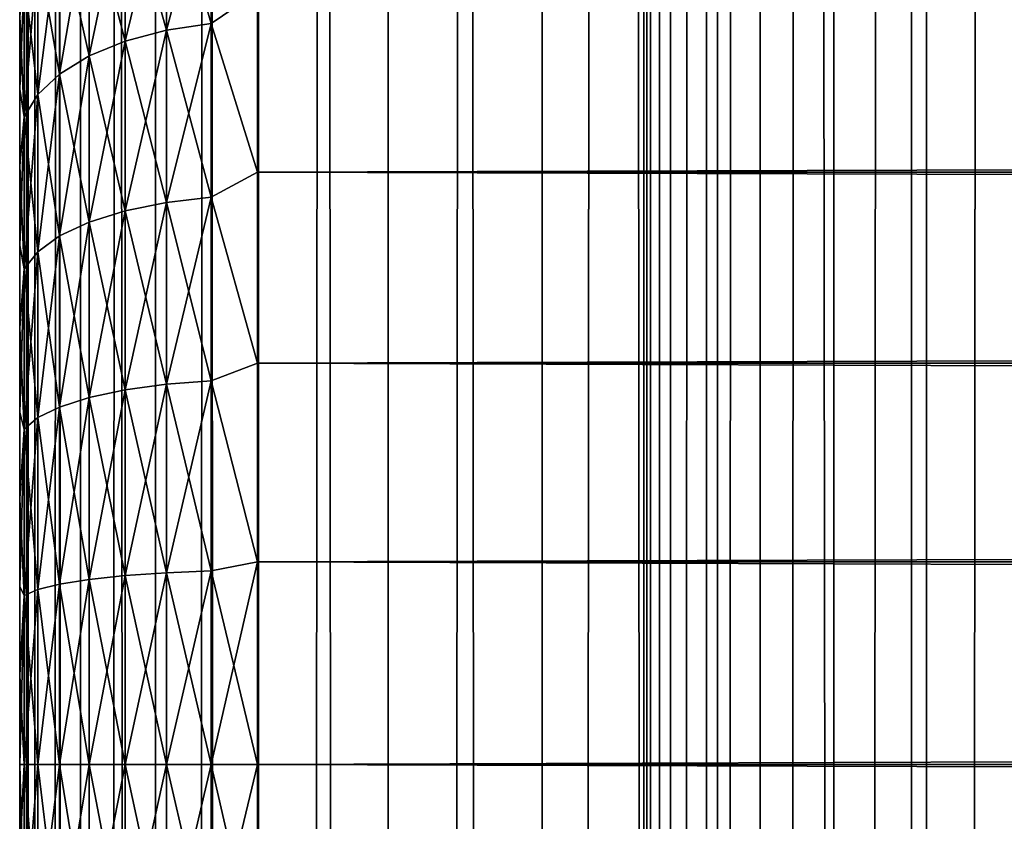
# Model space of a CAD drawing. Extents: x -265 to 265, y 0 to 1307.
# Tile 137 of 256: x -265 to -256.72, y 579.52 to 586.26. Entities that reach past the tile are written whole.
import ezdxf

# ---------------------------------------------------------------- set-up
doc = ezdxf.new("R2010")
doc.units = 0
doc.header["$LTSCALE"] = 81.481481
for name, color, linetype in [('42', 7, 'CONTINUOUS'), ('43', 7, 'CONTINUOUS'), ('44', 7, 'CONTINUOUS'), ('45', 7, 'CONTINUOUS'), ('46', 7, 'CONTINUOUS'), ('83', 7, 'CONTINUOUS'), ('84', 7, 'CONTINUOUS')]:
    doc.layers.add(name, color=color, linetype=linetype)

msp = doc.modelspace()

# ---------------------------------------------------------------- linework, layer by layer
at = {"layer": '42', "color": 7, "linetype": 'CONTINUOUS'}
for points in [[(-265, 586.2924, 19.0943), (-265, 585.6767, 18.6668), (-265, 586.2924, 35.9057), (-265, 586.2924, 19.0943)], [(-265, 586.2924, 35.9057), (-265, 585.6767, 18.6668), (-265, 585.6767, 36.3332), (-265, 586.2924, 35.9057)], [(-265, 585.6767, 18.6668), (-265, 585.0321, 18.2844), (-265, 585.6767, 36.3332), (-265, 585.6767, 18.6668)], [(-265, 585.6767, 36.3332), (-265, 585.0321, 18.2844), (-265, 585.0321, 36.7156), (-265, 585.6767, 36.3332)], [(-265, 585.0321, 18.2844), (-265, 584.3618, 17.9488), (-265, 585.0321, 36.7156), (-265, 585.0321, 18.2844)], [(-265, 585.0321, 36.7156), (-265, 584.3618, 17.9488), (-265, 584.3618, 37.0512), (-265, 585.0321, 36.7156)], [(-265, 584.3618, 17.9488), (-265, 583.6693, 17.662), (-265, 584.3618, 37.0512), (-265, 584.3618, 17.9488)], [(-265, 584.3618, 37.0512), (-265, 583.6693, 17.662), (-265, 583.6693, 37.338), (-265, 584.3618, 37.0512)], [(-265, 583.6693, 17.662), (-265, 582.9581, 17.4253), (-265, 583.6693, 37.338), (-265, 583.6693, 17.662)], [(-265, 583.6693, 37.338), (-265, 582.9581, 17.4253), (-265, 582.9581, 37.5747), (-265, 583.6693, 37.338)], [(-265, 582.9581, 17.4253), (-265, 582.2319, 17.2399), (-265, 582.9581, 37.5747), (-265, 582.9581, 17.4253)], [(-265, 582.9581, 37.5747), (-265, 582.2319, 17.2399), (-265, 582.2319, 37.7601), (-265, 582.9581, 37.5747)], [(-265, 582.2319, 17.2399), (-265, 581.4943, 17.1069), (-265, 582.2319, 37.7601), (-265, 582.2319, 17.2399)], [(-265, 582.2319, 37.7601), (-265, 581.4943, 17.1069), (-265, 581.4943, 37.8931), (-265, 582.2319, 37.7601)], [(-265, 581.4943, 17.1069), (-265, 580.749, 17.0267), (-265, 581.4943, 37.8931), (-265, 581.4943, 17.1069)], [(-265, 581.4943, 37.8931), (-265, 580.749, 17.0267), (-265, 580.749, 37.9733), (-265, 581.4943, 37.8931)], [(-265, 580.749, 17.0267), (-265, 580, 17), (-265, 580.749, 37.9733), (-265, 580.749, 17.0267)], [(-265, 580.749, 37.9733), (-265, 580, 17), (-265, 580, 38), (-265, 580.749, 37.9733)], [(-265, 580, 38), (-265, 580, 17), (-265, 579.251, 17.0267), (-265, 580, 38)], [(-265, 579.251, 37.9733), (-265, 580, 38), (-265, 579.251, 17.0267), (-265, 579.251, 37.9733)]]:
    msp.add_3dface(points, dxfattribs=at)
at = {"layer": '43', "color": 7, "linetype": 'CONTINUOUS'}
for points in [[(-263, 586.4948, 38.1802), (-263, 584.98, 38.9651), (263, 586.4948, 38.1802), (-263, 586.4948, 38.1802)], [(263, 586.4948, 38.1802), (-263, 584.98, 38.9651), (263, 584.98, 38.9651), (263, 586.4948, 38.1802)], [(-263, 584.98, 16.0349), (-263, 586.4948, 16.8198), (263, 584.98, 16.0349), (-263, 584.98, 16.0349)], [(263, 584.98, 16.0349), (-263, 586.4948, 16.8198), (263, 586.4948, 16.8198), (263, 584.98, 16.0349)], [(-263, 584.98, 38.9651), (-263, 583.3725, 39.5365), (263, 584.98, 38.9651), (-263, 584.98, 38.9651)], [(263, 584.98, 38.9651), (-263, 583.3725, 39.5365), (263, 583.3725, 39.5365), (263, 584.98, 38.9651)], [(-263, 583.3725, 15.4635), (-263, 584.98, 16.0349), (263, 583.3725, 15.4635), (-263, 583.3725, 15.4635)], [(263, 583.3725, 15.4635), (-263, 584.98, 16.0349), (263, 584.98, 16.0349), (263, 583.3725, 15.4635)], [(-263, 583.3725, 39.5365), (-263, 581.7021, 39.8836), (263, 583.3725, 39.5365), (-263, 583.3725, 39.5365)], [(263, 583.3725, 39.5365), (-263, 581.7021, 39.8836), (263, 581.7021, 39.8836), (263, 583.3725, 39.5365)], [(-263, 581.7021, 15.1164), (-263, 583.3725, 15.4635), (263, 581.7021, 15.1164), (-263, 581.7021, 15.1164)], [(263, 581.7021, 15.1164), (-263, 583.3725, 15.4635), (263, 583.3725, 15.4635), (263, 581.7021, 15.1164)], [(-263, 581.7021, 39.8836), (-263, 580, 40), (263, 581.7021, 39.8836), (-263, 581.7021, 39.8836)], [(263, 581.7021, 39.8836), (-263, 580, 40), (263, 580, 40), (263, 581.7021, 39.8836)], [(-263, 580, 15), (-263, 581.7021, 15.1164), (263, 580, 15), (-263, 580, 15)], [(263, 580, 15), (-263, 581.7021, 15.1164), (263, 581.7021, 15.1164), (263, 580, 15)]]:
    msp.add_3dface(points, dxfattribs=at)
at = {"layer": '44', "color": 7, "linetype": 'CONTINUOUS'}
for points in [[(263, 580, 40), (-263, 580, 40), (-263, 578.2979, 39.8836), (263, 580, 40)], [(-263, 580, 15), (263, 580, 15), (263, 578.2979, 15.1164), (-263, 580, 15)], [(-263, 578.2979, 15.1164), (-263, 580, 15), (263, 578.2979, 15.1164), (-263, 578.2979, 15.1164)], [(263, 580, 40), (-263, 578.2979, 39.8836), (263, 578.2979, 39.8836), (263, 580, 40)]]:
    msp.add_3dface(points, dxfattribs=at)
at = {"layer": '45', "color": 7, "linetype": 'CONTINUOUS'}
for points in [[(-263.3902, 586.2308, 16.708), (-263.7657, 587.5167, 17.704), (-263.3902, 587.5861, 17.6136), (-263.3902, 586.2308, 16.708)], [(-263.7657, 587.5167, 37.296), (-263.7657, 586.1738, 38.1933), (-263.3902, 587.5861, 37.3864), (-263.7657, 587.5167, 37.296)], [(-263.3902, 587.5861, 37.3864), (-263.7657, 586.1738, 38.1933), (-263.3902, 586.2308, 38.292), (-263.3902, 587.5861, 37.3864)], [(-263, 586.4948, 38.1802), (-263.3902, 587.5861, 37.3864), (-263.3902, 586.2308, 38.292), (-263, 586.4948, 38.1802)], [(-263, 586.4948, 16.8198), (-263.3902, 586.2308, 16.708), (-263.3902, 587.5861, 17.6136), (-263, 586.4948, 16.8198)], [(-263.7657, 586.1738, 16.8067), (-264.1118, 587.4041, 17.8508), (-263.7657, 587.5167, 17.704), (-263.7657, 586.1738, 16.8067)], [(-264.1118, 587.4041, 37.1492), (-264.1118, 586.0813, 38.033), (-263.7657, 587.5167, 37.296), (-264.1118, 587.4041, 37.1492)], [(-263.7657, 587.5167, 37.296), (-264.1118, 586.0813, 38.033), (-263.7657, 586.1738, 38.1933), (-263.7657, 587.5167, 37.296)], [(-263.7657, 586.1738, 16.8067), (-263.7657, 587.5167, 17.704), (-263.3902, 586.2308, 16.708), (-263.7657, 586.1738, 16.8067)], [(-264.1118, 586.0813, 16.967), (-264.415, 587.2524, 18.0485), (-264.1118, 587.4041, 17.8508), (-264.1118, 586.0813, 16.967)], [(-264.415, 587.2524, 36.9515), (-264.415, 585.9567, 37.8173), (-264.1118, 587.4041, 37.1492), (-264.415, 587.2524, 36.9515)], [(-264.1118, 587.4041, 37.1492), (-264.415, 585.9567, 37.8173), (-264.1118, 586.0813, 38.033), (-264.1118, 587.4041, 37.1492)], [(-264.1118, 586.0813, 16.967), (-264.1118, 587.4041, 17.8508), (-263.7657, 586.1738, 16.8067), (-264.1118, 586.0813, 16.967)], [(-264.415, 585.9567, 17.1827), (-264.6638, 587.0676, 18.2893), (-264.415, 587.2524, 18.0485), (-264.415, 585.9567, 17.1827)], [(-264.6638, 587.0676, 36.7107), (-264.6638, 585.8049, 37.5544), (-264.415, 587.2524, 36.9515), (-264.6638, 587.0676, 36.7107)], [(-264.415, 587.2524, 36.9515), (-264.6638, 585.8049, 37.5544), (-264.415, 585.9567, 37.8173), (-264.415, 587.2524, 36.9515)], [(-264.415, 585.9567, 17.1827), (-264.415, 587.2524, 18.0485), (-264.1118, 586.0813, 16.967), (-264.415, 585.9567, 17.1827)], [(-264.6638, 585.8049, 17.4456), (-264.8485, 586.8568, 18.564), (-264.6638, 587.0676, 18.2893), (-264.6638, 585.8049, 17.4456)], [(-264.8485, 586.8568, 36.436), (-264.8485, 585.6318, 37.2545), (-264.6638, 587.0676, 36.7107), (-264.8485, 586.8568, 36.436)], [(-264.6638, 587.0676, 36.7107), (-264.8485, 585.6318, 37.2545), (-264.6638, 585.8049, 37.5544), (-264.6638, 587.0676, 36.7107)], [(-264.6638, 585.8049, 17.4456), (-264.6638, 587.0676, 18.2893), (-264.415, 585.9567, 17.1827), (-264.6638, 585.8049, 17.4456)], [(-264.8485, 585.6318, 17.7455), (-264.962, 586.6281, 18.8621), (-264.8485, 586.8568, 18.564), (-264.8485, 585.6318, 17.7455)], [(-264.962, 586.6281, 36.1379), (-264.962, 585.4439, 36.9292), (-264.8485, 586.8568, 36.436), (-264.962, 586.6281, 36.1379)], [(-264.8485, 586.8568, 36.436), (-264.962, 585.4439, 36.9292), (-264.8485, 585.6318, 37.2545), (-264.8485, 586.8568, 36.436)], [(-264.8485, 585.6318, 17.7455), (-264.8485, 586.8568, 18.564), (-264.6638, 585.8049, 17.4456), (-264.8485, 585.6318, 17.7455)], [(-264.962, 585.4439, 18.0708), (-265, 586.2924, 19.0943), (-264.962, 586.6281, 18.8621), (-264.962, 585.4439, 18.0708)], [(-265, 586.2924, 35.9057), (-265, 585.6767, 36.3332), (-264.962, 586.6281, 36.1379), (-265, 586.2924, 35.9057)], [(-264.962, 586.6281, 36.1379), (-265, 585.6767, 36.3332), (-264.962, 585.4439, 36.9292), (-264.962, 586.6281, 36.1379)], [(-264.962, 585.4439, 18.0708), (-264.962, 586.6281, 18.8621), (-264.8485, 585.6318, 17.7455), (-264.962, 585.4439, 18.0708)], [(-263, 584.98, 38.9651), (-263, 586.4948, 38.1802), (-263.3902, 586.2308, 38.292), (-263, 584.98, 38.9651)], [(-263, 586.4948, 16.8198), (-263, 584.98, 16.0349), (-263.3902, 586.2308, 16.708), (-263, 586.4948, 16.8198)], [(-265, 585.6767, 18.6668), (-265, 586.2924, 19.0943), (-264.962, 585.4439, 18.0708), (-265, 585.6767, 18.6668)], [(-263.3902, 584.7688, 15.987), (-263.7657, 586.1738, 16.8067), (-263.3902, 586.2308, 16.708), (-263.3902, 584.7688, 15.987)], [(-263.7657, 586.1738, 38.1933), (-263.7657, 584.7252, 38.9077), (-263.3902, 586.2308, 38.292), (-263.7657, 586.1738, 38.1933)], [(-263.3902, 586.2308, 38.292), (-263.7657, 584.7252, 38.9077), (-263.3902, 584.7688, 39.013), (-263.3902, 586.2308, 38.292)], [(-263, 584.98, 38.9651), (-263.3902, 586.2308, 38.292), (-263.3902, 584.7688, 39.013), (-263, 584.98, 38.9651)], [(-263, 584.98, 16.0349), (-263.3902, 584.7688, 15.987), (-263.3902, 586.2308, 16.708), (-263, 584.98, 16.0349)], [(-263.7657, 584.7252, 16.0923), (-264.1118, 586.0813, 16.967), (-263.7657, 586.1738, 16.8067), (-263.7657, 584.7252, 16.0923)], [(-264.1118, 586.0813, 38.033), (-264.1118, 584.6544, 38.7367), (-263.7657, 586.1738, 38.1933), (-264.1118, 586.0813, 38.033)], [(-263.7657, 586.1738, 38.1933), (-264.1118, 584.6544, 38.7367), (-263.7657, 584.7252, 38.9077), (-263.7657, 586.1738, 38.1933)], [(-263.7657, 584.7252, 16.0923), (-263.7657, 586.1738, 16.8067), (-263.3902, 584.7688, 15.987), (-263.7657, 584.7252, 16.0923)], [(-264.1118, 584.6544, 16.2633), (-264.415, 585.9567, 17.1827), (-264.1118, 586.0813, 16.967), (-264.1118, 584.6544, 16.2633)], [(-264.415, 585.9567, 37.8173), (-264.415, 584.5591, 38.5065), (-264.1118, 586.0813, 38.033), (-264.415, 585.9567, 37.8173)], [(-264.1118, 586.0813, 38.033), (-264.415, 584.5591, 38.5065), (-264.1118, 584.6544, 38.7367), (-264.1118, 586.0813, 38.033)], [(-264.1118, 584.6544, 16.2633), (-264.1118, 586.0813, 16.967), (-263.7657, 584.7252, 16.0923), (-264.1118, 584.6544, 16.2633)], [(-264.415, 584.5591, 16.4935), (-264.6638, 585.8049, 17.4456), (-264.415, 585.9567, 17.1827), (-264.415, 584.5591, 16.4935)], [(-264.6638, 585.8049, 37.5544), (-264.6638, 584.4429, 38.2261), (-264.415, 585.9567, 37.8173), (-264.6638, 585.8049, 37.5544)], [(-264.415, 585.9567, 37.8173), (-264.6638, 584.4429, 38.2261), (-264.415, 584.5591, 38.5065), (-264.415, 585.9567, 37.8173)], [(-264.415, 584.5591, 16.4935), (-264.415, 585.9567, 17.1827), (-264.1118, 584.6544, 16.2633), (-264.415, 584.5591, 16.4935)], [(-264.6638, 584.4429, 16.7739), (-264.8485, 585.6318, 17.7455), (-264.6638, 585.8049, 17.4456), (-264.6638, 584.4429, 16.7739)], [(-264.8485, 585.6318, 37.2545), (-264.8485, 584.3104, 37.9062), (-264.6638, 585.8049, 37.5544), (-264.8485, 585.6318, 37.2545)], [(-264.6638, 585.8049, 37.5544), (-264.8485, 584.3104, 37.9062), (-264.6638, 584.4429, 38.2261), (-264.6638, 585.8049, 37.5544)], [(-264.6638, 584.4429, 16.7739), (-264.6638, 585.8049, 17.4456), (-264.415, 584.5591, 16.4935), (-264.6638, 584.4429, 16.7739)], [(-265, 585.0321, 18.2844), (-265, 585.6767, 18.6668), (-264.962, 585.4439, 18.0708), (-265, 585.0321, 18.2844)], [(-265, 585.6767, 36.3332), (-265, 585.0321, 36.7156), (-264.962, 585.4439, 36.9292), (-265, 585.6767, 36.3332)], [(-264.8485, 584.3104, 17.0938), (-264.962, 585.4439, 18.0708), (-264.8485, 585.6318, 17.7455), (-264.8485, 584.3104, 17.0938)], [(-264.962, 585.4439, 36.9292), (-264.962, 584.1666, 37.5591), (-264.8485, 585.6318, 37.2545), (-264.962, 585.4439, 36.9292)], [(-264.8485, 585.6318, 37.2545), (-264.962, 584.1666, 37.5591), (-264.8485, 584.3104, 37.9062), (-264.8485, 585.6318, 37.2545)], [(-264.8485, 584.3104, 17.0938), (-264.8485, 585.6318, 17.7455), (-264.6638, 584.4429, 16.7739), (-264.8485, 584.3104, 17.0938)], [(-264.962, 584.1666, 17.4409), (-265, 585.0321, 18.2844), (-264.962, 585.4439, 18.0708), (-264.962, 584.1666, 17.4409)], [(-265, 585.0321, 36.7156), (-265, 584.3618, 37.0512), (-264.962, 585.4439, 36.9292), (-265, 585.0321, 36.7156)], [(-264.962, 585.4439, 36.9292), (-265, 584.3618, 37.0512), (-264.962, 584.1666, 37.5591), (-264.962, 585.4439, 36.9292)], [(-264.962, 584.1666, 17.4409), (-264.962, 585.4439, 18.0708), (-264.8485, 584.3104, 17.0938), (-264.962, 584.1666, 17.4409)], [(-265, 584.3618, 17.9488), (-265, 585.0321, 18.2844), (-264.962, 584.1666, 17.4409), (-265, 584.3618, 17.9488)], [(-263, 583.3725, 39.5365), (-263, 584.98, 38.9651), (-263.3902, 584.7688, 39.013), (-263, 583.3725, 39.5365)], [(-263, 584.98, 16.0349), (-263, 583.3725, 15.4635), (-263.3902, 584.7688, 15.987), (-263, 584.98, 16.0349)], [(-263.3902, 583.2253, 15.463), (-263.7657, 584.7252, 16.0923), (-263.3902, 584.7688, 15.987), (-263.3902, 583.2253, 15.463)], [(-263.7657, 584.7252, 38.9077), (-263.7657, 583.1958, 39.4269), (-263.3902, 584.7688, 39.013), (-263.7657, 584.7252, 38.9077)], [(-263.3902, 584.7688, 39.013), (-263.7657, 583.1958, 39.4269), (-263.3902, 583.2253, 39.537), (-263.3902, 584.7688, 39.013)], [(-263, 583.3725, 39.5365), (-263.3902, 584.7688, 39.013), (-263.3902, 583.2253, 39.537), (-263, 583.3725, 39.5365)], [(-263, 583.3725, 15.4635), (-263.3902, 583.2253, 15.463), (-263.3902, 584.7688, 15.987), (-263, 583.3725, 15.4635)], [(-263.7657, 583.1958, 15.5731), (-264.1118, 584.6544, 16.2633), (-263.7657, 584.7252, 16.0923), (-263.7657, 583.1958, 15.5731)], [(-264.1118, 584.6544, 38.7367), (-264.1118, 583.1479, 39.2481), (-263.7657, 584.7252, 38.9077), (-264.1118, 584.6544, 38.7367)], [(-263.7657, 584.7252, 38.9077), (-264.1118, 583.1479, 39.2481), (-263.7657, 583.1958, 39.4269), (-263.7657, 584.7252, 38.9077)], [(-263.7657, 583.1958, 15.5731), (-263.7657, 584.7252, 16.0923), (-263.3902, 583.2253, 15.463), (-263.7657, 583.1958, 15.5731)], [(-264.1118, 583.1479, 15.7519), (-264.415, 584.5591, 16.4935), (-264.1118, 584.6544, 16.2633), (-264.1118, 583.1479, 15.7519)], [(-264.415, 584.5591, 38.5065), (-264.415, 583.0834, 39.0074), (-264.1118, 584.6544, 38.7367), (-264.415, 584.5591, 38.5065)], [(-264.1118, 584.6544, 38.7367), (-264.415, 583.0834, 39.0074), (-264.1118, 583.1479, 39.2481), (-264.1118, 584.6544, 38.7367)], [(-264.1118, 583.1479, 15.7519), (-264.1118, 584.6544, 16.2633), (-263.7657, 583.1958, 15.5731), (-264.1118, 583.1479, 15.7519)], [(-264.415, 583.0834, 15.9926), (-264.6638, 584.4429, 16.7739), (-264.415, 584.5591, 16.4935), (-264.415, 583.0834, 15.9926)], [(-264.6638, 584.4429, 38.2261), (-264.6638, 583.0048, 38.7142), (-264.415, 584.5591, 38.5065), (-264.6638, 584.4429, 38.2261)], [(-264.415, 584.5591, 38.5065), (-264.6638, 583.0048, 38.7142), (-264.415, 583.0834, 39.0074), (-264.415, 584.5591, 38.5065)], [(-264.415, 583.0834, 15.9926), (-264.415, 584.5591, 16.4935), (-264.1118, 583.1479, 15.7519), (-264.415, 583.0834, 15.9926)], [(-264.6638, 583.0048, 16.2858), (-264.8485, 584.3104, 17.0938), (-264.6638, 584.4429, 16.7739), (-264.6638, 583.0048, 16.2858)], [(-264.8485, 584.3104, 37.9062), (-264.8485, 582.9152, 38.3798), (-264.6638, 584.4429, 38.2261), (-264.8485, 584.3104, 37.9062)], [(-264.6638, 584.4429, 38.2261), (-264.8485, 582.9152, 38.3798), (-264.6638, 583.0048, 38.7142), (-264.6638, 584.4429, 38.2261)], [(-264.6638, 583.0048, 16.2858), (-264.6638, 584.4429, 16.7739), (-264.415, 583.0834, 15.9926), (-264.6638, 583.0048, 16.2858)], [(-265, 583.6693, 17.662), (-265, 584.3618, 17.9488), (-264.962, 584.1666, 17.4409), (-265, 583.6693, 17.662)], [(-265, 584.3618, 37.0512), (-265, 583.6693, 37.338), (-264.962, 584.1666, 37.5591), (-265, 584.3618, 37.0512)], [(-264.8485, 582.9152, 16.6202), (-264.962, 584.1666, 17.4409), (-264.8485, 584.3104, 17.0938), (-264.8485, 582.9152, 16.6202)], [(-264.962, 584.1666, 37.5591), (-264.962, 582.818, 38.0169), (-264.8485, 584.3104, 37.9062), (-264.962, 584.1666, 37.5591)], [(-264.8485, 584.3104, 37.9062), (-264.962, 582.818, 38.0169), (-264.8485, 582.9152, 38.3798), (-264.8485, 584.3104, 37.9062)], [(-264.8485, 582.9152, 16.6202), (-264.8485, 584.3104, 17.0938), (-264.6638, 583.0048, 16.2858), (-264.8485, 582.9152, 16.6202)], [(-264.962, 582.818, 16.9831), (-265, 583.6693, 17.662), (-264.962, 584.1666, 17.4409), (-264.962, 582.818, 16.9831)], [(-265, 583.6693, 37.338), (-265, 582.9581, 37.5747), (-264.962, 584.1666, 37.5591), (-265, 583.6693, 37.338)], [(-264.962, 584.1666, 37.5591), (-265, 582.9581, 37.5747), (-264.962, 582.818, 38.0169), (-264.962, 584.1666, 37.5591)], [(-264.962, 582.818, 16.9831), (-264.962, 584.1666, 17.4409), (-264.8485, 582.9152, 16.6202), (-264.962, 582.818, 16.9831)], [(-265, 582.9581, 17.4253), (-265, 583.6693, 17.662), (-264.962, 582.818, 16.9831), (-265, 582.9581, 17.4253)], [(-263, 581.7021, 39.8836), (-263, 583.3725, 39.5365), (-263.3902, 583.2253, 39.537), (-263, 581.7021, 39.8836)], [(-263, 583.3725, 15.4635), (-263, 581.7021, 15.1164), (-263.3902, 583.2253, 15.463), (-263, 583.3725, 15.4635)], [(-263.7657, 581.6117, 15.258), (-264.1118, 583.1479, 15.7519), (-263.7657, 583.1958, 15.5731), (-263.7657, 581.6117, 15.258)], [(-264.1118, 583.1479, 39.2481), (-264.1118, 581.5875, 39.5585), (-263.7657, 583.1958, 39.4269), (-264.1118, 583.1479, 39.2481)], [(-263.7657, 583.1958, 39.4269), (-264.1118, 581.5875, 39.5585), (-263.7657, 581.6117, 39.742), (-263.7657, 583.1958, 39.4269)], [(-263.3902, 581.6266, 15.145), (-263.7657, 583.1958, 15.5731), (-263.3902, 583.2253, 15.463), (-263.3902, 581.6266, 15.145)], [(-263.7657, 583.1958, 39.4269), (-263.7657, 581.6117, 39.742), (-263.3902, 583.2253, 39.537), (-263.7657, 583.1958, 39.4269)], [(-263.3902, 583.2253, 39.537), (-263.7657, 581.6117, 39.742), (-263.3902, 581.6266, 39.855), (-263.3902, 583.2253, 39.537)], [(-263.7657, 581.6117, 15.258), (-263.7657, 583.1958, 15.5731), (-263.3902, 581.6266, 15.145), (-263.7657, 581.6117, 15.258)], [(-263, 581.7021, 39.8836), (-263.3902, 583.2253, 39.537), (-263.3902, 581.6266, 39.855), (-263, 581.7021, 39.8836)], [(-263, 581.7021, 15.1164), (-263.3902, 581.6266, 15.145), (-263.3902, 583.2253, 15.463), (-263, 581.7021, 15.1164)], [(-264.415, 581.555, 15.6885), (-264.6638, 583.0048, 16.2858), (-264.415, 583.0834, 15.9926), (-264.415, 581.555, 15.6885)], [(-264.6638, 583.0048, 38.7142), (-264.6638, 581.5154, 39.0105), (-264.415, 583.0834, 39.0074), (-264.6638, 583.0048, 38.7142)], [(-264.415, 583.0834, 39.0074), (-264.6638, 581.5154, 39.0105), (-264.415, 581.555, 39.3115), (-264.415, 583.0834, 39.0074)], [(-264.1118, 581.5875, 15.4415), (-264.415, 583.0834, 15.9926), (-264.1118, 583.1479, 15.7519), (-264.1118, 581.5875, 15.4415)], [(-264.415, 583.0834, 39.0074), (-264.415, 581.555, 39.3115), (-264.1118, 583.1479, 39.2481), (-264.415, 583.0834, 39.0074)], [(-264.1118, 583.1479, 39.2481), (-264.415, 581.555, 39.3115), (-264.1118, 581.5875, 39.5585), (-264.1118, 583.1479, 39.2481)], [(-264.415, 581.555, 15.6885), (-264.415, 583.0834, 15.9926), (-264.1118, 581.5875, 15.4415), (-264.415, 581.555, 15.6885)], [(-264.1118, 581.5875, 15.4415), (-264.1118, 583.1479, 15.7519), (-263.7657, 581.6117, 15.258), (-264.1118, 581.5875, 15.4415)], [(-264.6638, 581.5154, 15.9895), (-264.8485, 582.9152, 16.6202), (-264.6638, 583.0048, 16.2858), (-264.6638, 581.5154, 15.9895)], [(-264.8485, 582.9152, 38.3798), (-264.8485, 581.4702, 38.6672), (-264.6638, 583.0048, 38.7142), (-264.8485, 582.9152, 38.3798)], [(-264.6638, 583.0048, 38.7142), (-264.8485, 581.4702, 38.6672), (-264.6638, 581.5154, 39.0105), (-264.6638, 583.0048, 38.7142)], [(-264.6638, 581.5154, 15.9895), (-264.6638, 583.0048, 16.2858), (-264.415, 581.555, 15.6885), (-264.6638, 581.5154, 15.9895)], [(-265, 582.2319, 17.2399), (-265, 582.9581, 17.4253), (-264.962, 582.818, 16.9831), (-265, 582.2319, 17.2399)], [(-265, 582.9581, 37.5747), (-265, 582.2319, 37.7601), (-264.962, 582.818, 38.0169), (-265, 582.9581, 37.5747)], [(-264.8485, 581.4702, 16.3328), (-264.962, 582.818, 16.9831), (-264.8485, 582.9152, 16.6202), (-264.8485, 581.4702, 16.3328)], [(-264.962, 582.818, 38.0169), (-264.962, 581.4212, 38.2947), (-264.8485, 582.9152, 38.3798), (-264.962, 582.818, 38.0169)], [(-264.8485, 582.9152, 38.3798), (-264.962, 581.4212, 38.2947), (-264.8485, 581.4702, 38.6672), (-264.8485, 582.9152, 38.3798)], [(-264.8485, 581.4702, 16.3328), (-264.8485, 582.9152, 16.6202), (-264.6638, 581.5154, 15.9895), (-264.8485, 581.4702, 16.3328)], [(-264.962, 581.4212, 16.7053), (-265, 582.2319, 17.2399), (-264.962, 582.818, 16.9831), (-264.962, 581.4212, 16.7053)], [(-265, 582.2319, 37.7601), (-265, 581.4943, 37.8931), (-264.962, 582.818, 38.0169), (-265, 582.2319, 37.7601)], [(-264.962, 582.818, 38.0169), (-265, 581.4943, 37.8931), (-264.962, 581.4212, 38.2947), (-264.962, 582.818, 38.0169)], [(-264.962, 581.4212, 16.7053), (-264.962, 582.818, 16.9831), (-264.8485, 581.4702, 16.3328), (-264.962, 581.4212, 16.7053)], [(-265, 581.4943, 17.1069), (-265, 582.2319, 17.2399), (-264.962, 581.4212, 16.7053), (-265, 581.4943, 17.1069)], [(-263, 580, 40), (-263, 581.7021, 39.8836), (-263.3902, 580, 39.9616), (-263, 580, 40)], [(-263.3902, 580, 39.9616), (-263, 581.7021, 39.8836), (-263.3902, 581.6266, 39.855), (-263.3902, 580, 39.9616)], [(-263, 581.7021, 15.1164), (-263, 580, 15), (-263.3902, 581.6266, 15.145), (-263, 581.7021, 15.1164)], [(-264.1118, 580, 39.6625), (-263.7657, 580, 39.8476), (-263.7657, 581.6117, 39.742), (-264.1118, 580, 39.6625)], [(-264.1118, 581.5875, 39.5585), (-264.1118, 580, 39.6625), (-263.7657, 581.6117, 39.742), (-264.1118, 581.5875, 39.5585)], [(-263.7657, 580, 15.1524), (-264.1118, 581.5875, 15.4415), (-263.7657, 581.6117, 15.258), (-263.7657, 580, 15.1524)], [(-263.7657, 580, 39.8476), (-263.3902, 580, 39.9616), (-263.3902, 581.6266, 39.855), (-263.7657, 580, 39.8476)], [(-263.7657, 581.6117, 39.742), (-263.7657, 580, 39.8476), (-263.3902, 581.6266, 39.855), (-263.7657, 581.6117, 39.742)], [(-263.3902, 580, 15.0384), (-263.7657, 581.6117, 15.258), (-263.3902, 581.6266, 15.145), (-263.3902, 580, 15.0384)], [(-263.3902, 580, 15.0384), (-263.7657, 580, 15.1524), (-263.7657, 581.6117, 15.258), (-263.3902, 580, 15.0384)], [(-263, 580, 15), (-263.3902, 580, 15.0384), (-263.3902, 581.6266, 15.145), (-263, 580, 15)], [(-264.8485, 580, 38.7636), (-264.6638, 580, 39.1098), (-264.6638, 581.5154, 39.0105), (-264.8485, 580, 38.7636)], [(-264.8485, 581.4702, 38.6672), (-264.8485, 580, 38.7636), (-264.6638, 581.5154, 39.0105), (-264.8485, 581.4702, 38.6672)], [(-264.6638, 580, 15.8902), (-264.8485, 581.4702, 16.3328), (-264.6638, 581.5154, 15.9895), (-264.6638, 580, 15.8902)], [(-264.6638, 580, 39.1098), (-264.415, 580, 39.4134), (-264.415, 581.555, 39.3115), (-264.6638, 580, 39.1098)], [(-264.6638, 581.5154, 39.0105), (-264.6638, 580, 39.1098), (-264.415, 581.555, 39.3115), (-264.6638, 581.5154, 39.0105)], [(-264.415, 580, 15.5866), (-264.6638, 581.5154, 15.9895), (-264.415, 581.555, 15.6885), (-264.415, 580, 15.5866)], [(-264.415, 580, 15.5866), (-264.6638, 580, 15.8902), (-264.6638, 581.5154, 15.9895), (-264.415, 580, 15.5866)], [(-264.415, 580, 39.4134), (-264.1118, 580, 39.6625), (-264.1118, 581.5875, 39.5585), (-264.415, 580, 39.4134)], [(-264.415, 581.555, 39.3115), (-264.415, 580, 39.4134), (-264.1118, 581.5875, 39.5585), (-264.415, 581.555, 39.3115)], [(-264.1118, 580, 15.3375), (-264.415, 581.555, 15.6885), (-264.1118, 581.5875, 15.4415), (-264.1118, 580, 15.3375)], [(-264.1118, 580, 15.3375), (-264.415, 580, 15.5866), (-264.415, 581.555, 15.6885), (-264.1118, 580, 15.3375)], [(-263.7657, 580, 15.1524), (-264.1118, 580, 15.3375), (-264.1118, 581.5875, 15.4415), (-263.7657, 580, 15.1524)], [(-265, 580.749, 17.0267), (-265, 581.4943, 17.1069), (-264.962, 581.4212, 16.7053), (-265, 580.749, 17.0267)], [(-265, 581.4943, 37.8931), (-265, 580.749, 37.9733), (-264.962, 581.4212, 38.2947), (-265, 581.4943, 37.8931)], [(-264.962, 580, 38.3879), (-264.8485, 580, 38.7636), (-264.8485, 581.4702, 38.6672), (-264.962, 580, 38.3879)], [(-264.962, 581.4212, 38.2947), (-264.962, 580, 38.3879), (-264.8485, 581.4702, 38.6672), (-264.962, 581.4212, 38.2947)], [(-264.8485, 580, 16.2364), (-264.962, 581.4212, 16.7053), (-264.8485, 581.4702, 16.3328), (-264.8485, 580, 16.2364)], [(-264.6638, 580, 15.8902), (-264.8485, 580, 16.2364), (-264.8485, 581.4702, 16.3328), (-264.6638, 580, 15.8902)], [(-264.962, 580, 16.6121), (-265, 580.749, 17.0267), (-264.962, 581.4212, 16.7053), (-264.962, 580, 16.6121)], [(-265, 580.749, 37.9733), (-265, 580, 38), (-264.962, 581.4212, 38.2947), (-265, 580.749, 37.9733)], [(-265, 580, 38), (-264.962, 580, 38.3879), (-264.962, 581.4212, 38.2947), (-265, 580, 38)], [(-264.8485, 580, 16.2364), (-264.962, 580, 16.6121), (-264.962, 581.4212, 16.7053), (-264.8485, 580, 16.2364)], [(-265, 580, 17), (-265, 580.749, 17.0267), (-264.962, 580, 16.6121), (-265, 580, 17)]]:
    msp.add_3dface(points, dxfattribs=at)
at = {"layer": '46', "color": 7, "linetype": 'CONTINUOUS'}
for points in [[(-265, 579.251, 17.0267), (-265, 580, 17), (-264.962, 578.5788, 16.7053), (-265, 579.251, 17.0267)], [(-264.962, 578.5788, 16.7053), (-265, 580, 17), (-264.962, 580, 16.6121), (-264.962, 578.5788, 16.7053)], [(-265, 580, 38), (-265, 579.251, 37.9733), (-264.962, 580, 38.3879), (-265, 580, 38)], [(-264.962, 580, 38.3879), (-265, 579.251, 37.9733), (-264.962, 578.5788, 38.2947), (-264.962, 580, 38.3879)], [(-264.962, 580, 38.3879), (-264.962, 578.5788, 38.2947), (-264.8485, 580, 38.7636), (-264.962, 580, 38.3879)], [(-264.8485, 580, 38.7636), (-264.962, 578.5788, 38.2947), (-264.8485, 578.5298, 38.6672), (-264.8485, 580, 38.7636)], [(-264.962, 578.5788, 16.7053), (-264.962, 580, 16.6121), (-264.8485, 578.5298, 16.3328), (-264.962, 578.5788, 16.7053)], [(-264.8485, 578.5298, 16.3328), (-264.962, 580, 16.6121), (-264.8485, 580, 16.2364), (-264.8485, 578.5298, 16.3328)], [(-264.8485, 580, 38.7636), (-264.8485, 578.5298, 38.6672), (-264.6638, 580, 39.1098), (-264.8485, 580, 38.7636)], [(-264.6638, 580, 39.1098), (-264.8485, 578.5298, 38.6672), (-264.6638, 578.4846, 39.0105), (-264.6638, 580, 39.1098)], [(-264.8485, 578.5298, 16.3328), (-264.8485, 580, 16.2364), (-264.6638, 578.4846, 15.9895), (-264.8485, 578.5298, 16.3328)], [(-264.6638, 578.4846, 15.9895), (-264.8485, 580, 16.2364), (-264.6638, 580, 15.8902), (-264.6638, 578.4846, 15.9895)], [(-264.6638, 580, 39.1098), (-264.6638, 578.4846, 39.0105), (-264.415, 580, 39.4134), (-264.6638, 580, 39.1098)], [(-264.415, 580, 39.4134), (-264.6638, 578.4846, 39.0105), (-264.415, 578.445, 39.3115), (-264.415, 580, 39.4134)], [(-264.6638, 578.4846, 15.9895), (-264.6638, 580, 15.8902), (-264.415, 578.445, 15.6885), (-264.6638, 578.4846, 15.9895)], [(-264.415, 578.445, 15.6885), (-264.6638, 580, 15.8902), (-264.415, 580, 15.5866), (-264.415, 578.445, 15.6885)], [(-264.415, 580, 39.4134), (-264.415, 578.445, 39.3115), (-264.1118, 580, 39.6625), (-264.415, 580, 39.4134)], [(-264.1118, 580, 39.6625), (-264.415, 578.445, 39.3115), (-264.1118, 578.4125, 39.5585), (-264.1118, 580, 39.6625)], [(-264.415, 578.445, 15.6885), (-264.415, 580, 15.5866), (-264.1118, 578.4125, 15.4415), (-264.415, 578.445, 15.6885)], [(-264.1118, 578.4125, 15.4415), (-264.415, 580, 15.5866), (-264.1118, 580, 15.3375), (-264.1118, 578.4125, 15.4415)], [(-264.1118, 580, 39.6625), (-264.1118, 578.4125, 39.5585), (-263.7657, 580, 39.8476), (-264.1118, 580, 39.6625)], [(-263.7657, 580, 39.8476), (-264.1118, 578.4125, 39.5585), (-263.7657, 578.3883, 39.742), (-263.7657, 580, 39.8476)], [(-264.1118, 578.4125, 15.4415), (-264.1118, 580, 15.3375), (-263.7657, 578.3883, 15.258), (-264.1118, 578.4125, 15.4415)], [(-263.7657, 578.3883, 15.258), (-264.1118, 580, 15.3375), (-263.7657, 580, 15.1524), (-263.7657, 578.3883, 15.258)], [(-263.7657, 580, 39.8476), (-263.7657, 578.3883, 39.742), (-263.3902, 580, 39.9616), (-263.7657, 580, 39.8476)], [(-263.3902, 580, 39.9616), (-263.7657, 578.3883, 39.742), (-263.3902, 578.3734, 39.855), (-263.3902, 580, 39.9616)], [(-263.7657, 578.3883, 15.258), (-263.7657, 580, 15.1524), (-263.3902, 578.3734, 15.145), (-263.7657, 578.3883, 15.258)], [(-263.3902, 578.3734, 15.145), (-263.7657, 580, 15.1524), (-263.3902, 580, 15.0384), (-263.3902, 578.3734, 15.145)], [(-263, 578.2979, 39.8836), (-263, 580, 40), (-263.3902, 578.3734, 39.855), (-263, 578.2979, 39.8836)], [(-263, 580, 40), (-263.3902, 580, 39.9616), (-263.3902, 578.3734, 39.855), (-263, 580, 40)], [(-263, 580, 15), (-263, 578.2979, 15.1164), (-263.3902, 580, 15.0384), (-263, 580, 15)], [(-263, 578.2979, 15.1164), (-263.3902, 578.3734, 15.145), (-263.3902, 580, 15.0384), (-263, 578.2979, 15.1164)]]:
    msp.add_3dface(points, dxfattribs=at)
at = {"layer": '83', "color": 7, "linetype": 'CONTINUOUS'}
for points in [[(-265, 1), (-264.8717, 1, 1.9579), (-265, 1299), (-265, 1)], [(-265, 1299), (-264.8717, 1, 1.9579), (-264.8717, 1299, 1.9579), (-265, 1299)], [(-264.8717, 1, 1.9579), (-264.4889, 1, 3.8823), (-264.8717, 1299, 1.9579), (-264.8717, 1, 1.9579)], [(-264.8717, 1299, 1.9579), (-264.4889, 1, 3.8823), (-264.4889, 1299, 3.8823), (-264.8717, 1299, 1.9579)], [(-264.4889, 1, 3.8823), (-263.8582, 1, 5.7403), (-264.4889, 1299, 3.8823), (-264.4889, 1, 3.8823)], [(-264.4889, 1299, 3.8823), (-263.8582, 1, 5.7403), (-263.8582, 1299, 5.7403), (-264.4889, 1299, 3.8823)], [(-263.8582, 1, 5.7403), (-262.9904, 1, 7.5), (-263.8582, 1299, 5.7403), (-263.8582, 1, 5.7403)], [(-263.8582, 1299, 5.7403), (-262.9904, 1, 7.5), (-262.9904, 1299, 7.5), (-263.8582, 1299, 5.7403)], [(-262.9904, 1, 7.5), (-261.9003, 1, 9.1314), (-262.9904, 1299, 7.5), (-262.9904, 1, 7.5)], [(-262.9904, 1299, 7.5), (-261.9003, 1, 9.1314), (-261.9003, 1299, 9.1314), (-262.9904, 1299, 7.5)], [(-261.9003, 1, 9.1314), (-260.6066, 1, 10.6066), (-261.9003, 1299, 9.1314), (-261.9003, 1, 9.1314)], [(-261.9003, 1299, 9.1314), (-260.6066, 1, 10.6066), (-260.6066, 1299, 10.6066), (-261.9003, 1299, 9.1314)], [(-260.6066, 1, 10.6066), (-259.1314, 1, 11.9003), (-260.6066, 1299, 10.6066), (-260.6066, 1, 10.6066)], [(-260.6066, 1299, 10.6066), (-259.1314, 1, 11.9003), (-259.1314, 1299, 11.9003), (-260.6066, 1299, 10.6066)], [(-259.1314, 1, 11.9003), (-257.5, 1, 12.9904), (-259.1314, 1299, 11.9003), (-259.1314, 1, 11.9003)], [(-259.1314, 1299, 11.9003), (-257.5, 1, 12.9904), (-257.5, 1299, 12.9904), (-259.1314, 1299, 11.9003)], [(-257.5, 1, 12.9904), (-255.7403, 1, 13.8582), (-257.5, 1299, 12.9904), (-257.5, 1, 12.9904)], [(-257.5, 1299, 12.9904), (-255.7403, 1, 13.8582), (-255.7403, 1299, 13.8582), (-257.5, 1299, 12.9904)]]:
    msp.add_3dface(points, dxfattribs=at)
at = {"layer": '84', "color": 7, "linetype": 'CONTINUOUS'}
for points in [[(-265, 1), (-265, 1299), (-264.8717, 1299, -1.9579), (-265, 1)], [(-264.8717, 1, -1.9579), (-265, 1), (-264.8717, 1299, -1.9579), (-264.8717, 1, -1.9579)], [(-264.4889, 1, -3.8823), (-264.8717, 1, -1.9579), (-264.4889, 1299, -3.8823), (-264.4889, 1, -3.8823)], [(-264.4889, 1299, -3.8823), (-264.8717, 1, -1.9579), (-264.8717, 1299, -1.9579), (-264.4889, 1299, -3.8823)], [(-263.8582, 1, -5.7403), (-264.4889, 1, -3.8823), (-263.8582, 1299, -5.7403), (-263.8582, 1, -5.7403)], [(-263.8582, 1299, -5.7403), (-264.4889, 1, -3.8823), (-264.4889, 1299, -3.8823), (-263.8582, 1299, -5.7403)], [(-262.9904, 1, -7.5), (-263.8582, 1, -5.7403), (-262.9904, 1299, -7.5), (-262.9904, 1, -7.5)], [(-262.9904, 1299, -7.5), (-263.8582, 1, -5.7403), (-263.8582, 1299, -5.7403), (-262.9904, 1299, -7.5)], [(-261.9003, 1, -9.1314), (-262.9904, 1, -7.5), (-261.9003, 1299, -9.1314), (-261.9003, 1, -9.1314)], [(-261.9003, 1299, -9.1314), (-262.9904, 1, -7.5), (-262.9904, 1299, -7.5), (-261.9003, 1299, -9.1314)], [(-260.6066, 1, -10.6066), (-261.9003, 1, -9.1314), (-260.6066, 1299, -10.6066), (-260.6066, 1, -10.6066)], [(-260.6066, 1299, -10.6066), (-261.9003, 1, -9.1314), (-261.9003, 1299, -9.1314), (-260.6066, 1299, -10.6066)], [(-260.6066, 1, -10.6066), (-260.6066, 1299, -10.6066), (-259.75, 1280, -11.399), (-260.6066, 1, -10.6066)], [(-260.6066, 1, -10.6066), (-259.75, 1280, -11.399), (-259.75, 20, -11.399), (-260.6066, 1, -10.6066)], [(-259.75, 1280, -11.399), (-259.6951, 1278.9667, -11.4457), (-259.75, 20, -11.399), (-259.75, 1280, -11.399)], [(-259.75, 20, -11.399), (-259.6951, 1278.9667, -11.4457), (-259.6951, 21.0332, -11.4457), (-259.75, 20, -11.399)], [(-259.6951, 1278.9667, -11.4457), (-259.525, 1277.9175, -11.5877), (-259.6951, 21.0332, -11.4457), (-259.6951, 1278.9667, -11.4457)], [(-259.6951, 21.0332, -11.4457), (-259.525, 1277.9175, -11.5877), (-259.525, 22.0825, -11.5877), (-259.6951, 21.0332, -11.4457)], [(-259.525, 1277.9175, -11.5877), (-259.2244, 1276.8419, -11.8284), (-259.525, 22.0825, -11.5877), (-259.525, 1277.9175, -11.5877)], [(-259.525, 22.0825, -11.5877), (-259.2244, 1276.8419, -11.8284), (-259.2244, 23.158, -11.8284), (-259.525, 22.0825, -11.5877)], [(-259.2244, 1276.8419, -11.8284), (-258.7723, 1275.7445, -12.1674), (-259.2244, 23.158, -11.8284), (-259.2244, 1276.8419, -11.8284)], [(-259.2244, 23.158, -11.8284), (-258.7723, 1275.7445, -12.1674), (-258.7723, 24.2554, -12.1674), (-259.2244, 23.158, -11.8284)], [(-258.7723, 1275.7445, -12.1674), (-258.1533, 1274.6533, -12.5906), (-258.7723, 24.2554, -12.1674), (-258.7723, 1275.7445, -12.1674)], [(-258.7723, 24.2554, -12.1674), (-258.1533, 1274.6533, -12.5906), (-258.1533, 25.3466, -12.5906), (-258.7723, 24.2554, -12.1674)], [(-258.1533, 1274.6533, -12.5906), (-257.3737, 1273.621, -13.0625), (-258.1533, 25.3466, -12.5906), (-258.1533, 1274.6533, -12.5906)], [(-258.1533, 25.3466, -12.5906), (-257.3737, 1273.621, -13.0625), (-257.3737, 26.379, -13.0625), (-258.1533, 25.3466, -12.5906)], [(-257.3737, 1273.621, -13.0625), (-256.4613, 1272.6984, -13.537), (-257.3737, 26.379, -13.0625), (-257.3737, 1273.621, -13.0625)], [(-257.3737, 26.379, -13.0625), (-256.4613, 1272.6984, -13.537), (-256.4613, 27.3016, -13.537), (-257.3737, 26.379, -13.0625)]]:
    msp.add_3dface(points, dxfattribs=at)

doc.saveas('drawing.dxf')
